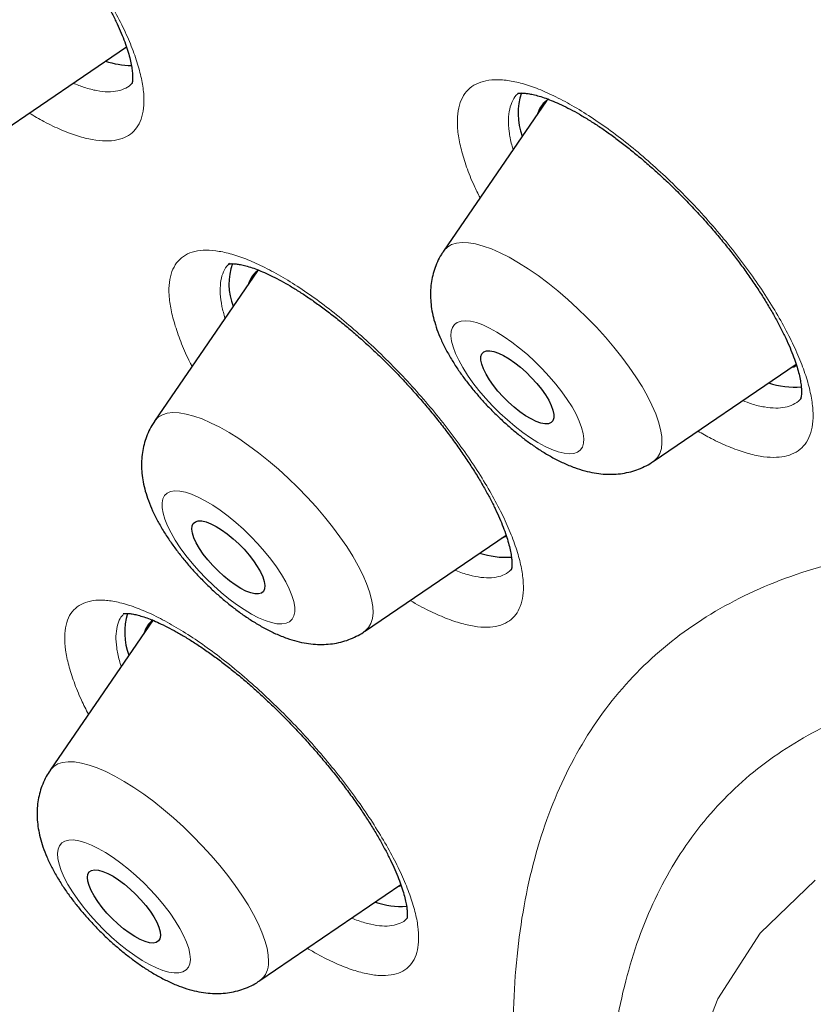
# Model space of a CAD drawing. Header units: millimetres. Extents: x 8 to 971, y 12 to 977.
# Tile 66 of 196: x 771.34 to 777.86, y 516.66 to 524.75. Entities that reach past the tile are written whole.
import ezdxf

# ---------------------------------------------------------------- set-up
doc = ezdxf.new("R2010")
doc.units = ezdxf.units.MM

msp = doc.modelspace()

# ---------------------------------------------------------------- linework, layer by layer
at = {"color": 7, "linetype": 'Continuous', "lineweight": 30}
for p, q in [((771.0929, 523.7627), (772.2119, 524.5251)), ((775.664, 524.0824), (774.8176, 522.8466)), ((774.8159, 522.844), (774.8176, 522.8466)), ((773.2899, 522.6844), (772.4435, 521.4486)), ((776.5413, 521.1188), (777.7145, 521.9182)), ((774.1671, 519.7208), (775.3312, 520.514)), ((775.2978, 520.4912), (775.3343, 520.505)), ((772.4316, 519.8165), (771.5852, 518.5807)), ((773.3088, 516.8529), (774.4665, 517.6416))]:
    msp.add_line(p, q, dxfattribs=at)
at = {"color": 252, "linetype": 'Continuous', "lineweight": 0}
msp.add_line((773.0642, 522.7487), (773.0363, 522.7223), dxfattribs=at)
at = {"color": 252, "linetype": 'Continuous', "lineweight": 0, "flags": 128}
for points in [[(774.8176, 522.8466), (774.8229, 522.8538), (774.8498, 522.8804), (774.8835, 522.9), (774.9237, 522.9124), (774.9703, 522.9175), (775.0226, 522.9151), (775.0805, 522.9055), (775.1433, 522.8885), (775.2105, 522.8644), (775.2818, 522.8334), (775.3563, 522.7957), (775.4336, 522.7516), (775.5131, 522.7014), (775.5941, 522.6456), (775.6759, 522.5847), (775.7578, 522.519), (775.8394, 522.4492), (775.9197, 522.3758), (775.9983, 522.2993), (776.0745, 522.2205), (776.1477, 522.1399), (776.2172, 522.0582), (776.2826, 521.9761), (776.3433, 521.8942), (776.3988, 521.8131), (776.4486, 521.7335), (776.4924, 521.6561), (776.5299, 521.5816), (776.5606, 521.5103), (776.5844, 521.4431), (776.6011, 521.3803), (776.6105, 521.3226), (776.6125, 521.2703), (776.6072, 521.2239), (776.5946, 521.1838), (776.5748, 521.1502), (776.5479, 521.1235), (776.5413, 521.1188)], [(774.9613, 522.2719), (774.9309, 522.2615), (774.9071, 522.2439), (774.8903, 522.2193), (774.8808, 522.188), (774.8786, 522.1506), (774.8837, 522.1074), (774.8962, 522.0591), (774.9159, 522.0063), (774.9424, 521.9498), (774.9754, 521.8902), (775.0145, 521.8285), (775.0591, 521.7654), (775.1087, 521.7018), (775.1625, 521.6385), (775.2199, 521.5765), (775.2801, 521.5165), (775.3422, 521.4594), (775.4054, 521.4059), (775.4688, 521.3568), (775.5317, 521.3127), (775.5931, 521.2742), (775.6522, 521.2419), (775.7083, 521.2161), (775.7605, 521.1972), (775.8081, 521.1856), (775.8506, 521.1812), (775.8873, 521.1843), (775.9177, 521.1947), (775.9415, 521.2123), (775.9583, 521.2369), (775.9678, 521.2682), (775.97, 521.3056), (775.9649, 521.3488), (775.9524, 521.3971), (775.9327, 521.4499), (775.9062, 521.5065), (775.8732, 521.566), (775.8341, 521.6278), (775.7895, 521.6908), (775.7399, 521.7544), (775.6861, 521.8177), (775.6287, 521.8797), (775.5685, 521.9397), (775.5064, 521.9968), (775.4432, 522.0503), (775.3798, 522.0994), (775.3169, 522.1435), (775.2555, 522.182), (775.1964, 522.2144), (775.1403, 522.2402), (775.0881, 522.259), (775.0405, 522.2707), (774.998, 522.275), (774.9613, 522.2719)], [(772.4435, 521.4486), (772.4477, 521.4545), (772.4743, 521.4815), (772.5077, 521.5014), (772.5477, 521.5141), (772.5939, 521.5195), (772.6461, 521.5175), (772.7037, 521.5081), (772.7663, 521.4915), (772.8334, 521.4677), (772.9044, 521.4369), (772.9789, 521.3995), (773.0561, 521.3557), (773.1355, 521.3058), (773.2164, 521.2502), (773.2981, 521.1895), (773.3801, 521.124), (773.4617, 521.0543), (773.5421, 520.9811), (773.6208, 520.9048), (773.6971, 520.826), (773.7704, 520.7455), (773.8401, 520.6639), (773.9057, 520.5817), (773.9666, 520.4998), (774.0223, 520.4186), (774.0724, 520.339), (774.1165, 520.2615), (774.1542, 520.1868), (774.1853, 520.1154), (774.2094, 520.048), (774.2263, 519.985), (774.236, 519.927), (774.2384, 519.8745), (774.2335, 519.8278), (774.2212, 519.7874), (774.2017, 519.7536), (774.2017, 519.7536)], [(772.5263, 520.8382), (772.512, 520.8112), (772.505, 520.7778), (772.5054, 520.7382), (772.5131, 520.6932), (772.5281, 520.6433), (772.5502, 520.5891), (772.579, 520.5314), (772.6142, 520.471), (772.6553, 520.4087), (772.7017, 520.3453), (772.7528, 520.2818), (772.808, 520.2188), (772.8664, 520.1574), (772.9273, 520.0983), (772.9899, 520.0424), (773.0533, 519.9904), (773.1166, 519.9429), (773.1791, 519.9007), (773.2398, 519.8643), (773.2979, 519.8342), (773.3527, 519.8108), (773.4034, 519.7944), (773.4494, 519.7853), (773.4899, 519.7835), (773.5245, 519.7891), (773.5526, 519.8021), (773.574, 519.8222), (773.5883, 519.8491), (773.5953, 519.8826), (773.5949, 519.9221), (773.5872, 519.9671), (773.5722, 520.0171), (773.5501, 520.0713), (773.5213, 520.1289), (773.4861, 520.1893), (773.445, 520.2516), (773.3986, 520.315), (773.3475, 520.3786), (773.2923, 520.4415), (773.2339, 520.5029), (773.173, 520.562), (773.1104, 520.6179), (773.047, 520.67), (772.9836, 520.7174), (772.9212, 520.7596), (772.8605, 520.7961), (772.8023, 520.8262), (772.7475, 520.8496), (772.6968, 520.8659), (772.6509, 520.8751), (772.6104, 520.8768), (772.5758, 520.8712), (772.5477, 520.8583), (772.5263, 520.8382)], [(774.2017, 519.7536), (774.1751, 519.7266), (774.1634, 519.7184)], [(771.5852, 518.5807), (771.5884, 518.5852), (771.6147, 518.6125), (771.6478, 518.6327), (771.6875, 518.6457), (771.7335, 518.6514), (771.7854, 518.6497), (771.8428, 518.6407), (771.9052, 518.6244), (771.9721, 518.6009), (772.043, 518.5705), (772.1173, 518.5333), (772.1944, 518.4897), (772.2737, 518.4401), (772.3545, 518.3848), (772.4363, 518.3243), (772.5183, 518.259), (772.5998, 518.1895), (772.6803, 518.1164), (772.7591, 518.0402), (772.8356, 517.9615), (772.909, 517.8811), (772.9789, 517.7995), (773.0446, 517.7173), (773.1058, 517.6354), (773.1617, 517.5542), (773.2121, 517.4745), (773.2564, 517.3969), (773.2944, 517.322), (773.3257, 517.2505), (773.3501, 517.1829), (773.3674, 517.1197), (773.3775, 517.0615), (773.3802, 517.0087)], [(771.646, 517.8967), (771.6489, 517.8552), (771.6592, 517.8084), (771.6767, 517.7569), (771.7011, 517.7014), (771.7322, 517.6427), (771.7695, 517.5816), (771.8125, 517.5188), (771.8607, 517.4552), (771.9133, 517.3918), (771.9697, 517.3293), (772.0291, 517.2686), (772.0906, 517.2106), (772.1536, 517.1559), (772.2171, 517.1053), (772.2802, 517.0596), (772.3421, 517.0194), (772.4021, 516.9851), (772.4591, 516.9573), (772.5126, 516.9363), (772.5617, 516.9224), (772.6058, 516.9159), (772.6443, 516.9167), (772.6767, 516.9249), (772.7025, 516.9403), (772.7215, 516.9628), (772.7332, 516.9921), (772.7377, 517.0277), (772.7347, 517.0692), (772.7245, 517.116), (772.707, 517.1675), (772.6825, 517.223), (772.6515, 517.2817), (772.6142, 517.3429), (772.5712, 517.4057), (772.523, 517.4692), (772.4704, 517.5326), (772.414, 517.5951), (772.3546, 517.6558), (772.293, 517.7139), (772.2301, 517.7686), (772.1666, 517.8191), (772.1035, 517.8648), (772.0415, 517.905), (771.9816, 517.9393), (771.9246, 517.9671), (771.8711, 517.9881), (771.822, 518.002), (771.7779, 518.0086), (771.7394, 518.0078), (771.707, 517.9996), (771.6811, 517.9841), (771.6622, 517.9616), (771.6504, 517.9323), (771.646, 517.8967)], [(778.0761, 509.3164), (777.5851, 510.4885), (777.1953, 511.6022), (776.9091, 512.6507), (776.7283, 513.6274), (776.6539, 514.5264), (776.6864, 515.342), (776.8256, 516.0694), (777.0707, 516.7039), (777.4202, 517.2416), (777.8718, 517.6794)]]:
    msp.add_lwpolyline(points, dxfattribs=at)
at = {"color": 7, "linetype": 'Continuous', "lineweight": 30, "flags": 128}
for points in [[(775.679, 521.4289), (775.651, 521.4276), (775.6174, 521.4337), (775.579, 521.447), (775.5369, 521.4673), (775.4919, 521.494), (775.4453, 521.5264), (775.3982, 521.5638), (775.3517, 521.6053), (775.307, 521.6498), (775.2652, 521.6962), (775.2273, 521.7434), (775.1943, 521.7902), (775.1669, 521.8355), (775.1459, 521.8781), (775.1317, 521.9171), (775.1247, 521.9514), (775.1251, 521.9802), (775.1329, 522.0028), (775.1478, 522.0186), (775.1696, 522.0273), (775.1976, 522.0286), (775.2312, 522.0225), (775.2696, 522.0092), (775.3117, 521.9889), (775.3567, 521.9623), (775.4033, 521.9298), (775.4504, 521.8924), (775.4969, 521.851), (775.5416, 521.8065), (775.5834, 521.7601), (775.6213, 521.7128), (775.6543, 521.666), (775.6817, 521.6207), (775.7027, 521.5781), (775.7169, 521.5391), (775.7239, 521.5048), (775.7235, 521.476), (775.7157, 521.4534), (775.7008, 521.4376), (775.679, 521.4289)], [(777.6719, 521.8891), (777.6955, 521.8972), (777.7189, 521.9084)], [(773.3384, 520.0507), (773.3216, 520.0367), (773.2981, 520.0299), (773.2686, 520.0305), (773.2337, 520.0385), (773.1942, 520.0537), (773.1512, 520.0757), (773.1057, 520.104), (773.0589, 520.1378), (773.0118, 520.1763), (772.9657, 520.2187), (772.9216, 520.2638), (772.8807, 520.3105), (772.844, 520.3577), (772.8124, 520.4043), (772.7866, 520.449), (772.7673, 520.4908), (772.755, 520.5286), (772.7499, 520.5615), (772.7523, 520.5888), (772.7619, 520.6097), (772.7787, 520.6237), (772.8021, 520.6304), (772.8317, 520.6298), (772.8666, 520.6218), (772.9061, 520.6066), (772.9491, 520.5846), (772.9946, 520.5564), (773.0414, 520.5226), (773.0885, 520.484), (773.1346, 520.4416), (773.1787, 520.3966), (773.2195, 520.3498), (773.2563, 520.3026), (773.2879, 520.2561), (773.3137, 520.2114), (773.333, 520.1696), (773.3453, 520.1317), (773.3503, 520.0988), (773.348, 520.0716), (773.3384, 520.0507)], [(772.4922, 517.2232), (772.4879, 517.1975), (772.4763, 517.1784), (772.4578, 517.1663), (772.4327, 517.1614), (772.4017, 517.164), (772.3655, 517.1738), (772.325, 517.1909), (772.2812, 517.2145), (772.2353, 517.2443), (772.1883, 517.2795), (772.1413, 517.3191), (772.0956, 517.3623), (772.0523, 517.4079), (772.0124, 517.4549), (771.977, 517.502), (771.9468, 517.5482), (771.9226, 517.5922), (771.9051, 517.6331), (771.8947, 517.6697), (771.8915, 517.7013), (771.8958, 517.7269), (771.9073, 517.746), (771.9259, 517.7582), (771.951, 517.763), (771.982, 517.7605), (772.0182, 517.7506), (772.0587, 517.7336), (772.1024, 517.7099), (772.1484, 517.6801), (772.1954, 517.645), (772.2424, 517.6053), (772.288, 517.5622), (772.3314, 517.5165), (772.3713, 517.4696), (772.4067, 517.4224), (772.4369, 517.3762), (772.461, 517.3322), (772.4786, 517.2913), (772.489, 517.2547), (772.4922, 517.2232)], [(774.4395, 517.6232), (774.4539, 517.6278), (774.4704, 517.6345)]]:
    msp.add_lwpolyline(points, dxfattribs=at)
at = {"color": 7, "linetype": 'Continuous', "lineweight": 30}
for centre, radius, start, end in [((772.2684, 525.1219), 0.7502, 252.2242, 268.92726), ((775.9381, 523.977), 0.5084, 160.30722, 201.40875), ((775.7782, 523.9251), 0.194, 119.45629, 164.97747), ((773.5504, 522.5796), 0.496, 160.42355, 202.0369), ((773.4015, 522.5292), 0.1911, 122.02495, 165.38365), ((777.699, 522.3942), 0.665, 251.47509, 275.09078), ((775.3301, 521.03), 0.6987, 251.94833, 273.75452), ((772.7302, 519.7139), 0.5323, 162.92143, 200.7246), ((772.5465, 519.6592), 0.1948, 127.09372, 165.05533), ((774.4676, 518.1271), 0.6643, 251.35572, 274.08089)]:
    msp.add_arc(centre, radius, start, end, dxfattribs=at)
at = {"color": 252, "linetype": 'Continuous', "lineweight": 0}
msp.add_arc((773.202, 516.996), 0.1786, 306.73146, 4.07216, dxfattribs=at)
for points, knots in [([(762.6299, 536.8015), (762.6665, 536.8427), (762.9066, 537.1137), (763.4528, 537.5119), (764.2716, 537.9878), (765.2005, 538.3445), (766.2242, 538.5932), (767.3427, 538.7298), (768.5518, 538.7546), (769.8478, 538.6675), (771.2266, 538.4687), (772.6838, 538.1589), (774.2149, 537.739), (775.8151, 537.2103), (777.4792, 536.5746), (779.2022, 535.8338), (780.9785, 534.9902), (782.8026, 534.0465), (784.6687, 533.0057), (786.571, 531.8711), (788.5034, 530.6461), (790.46, 529.3348), (792.4345, 527.9411), (794.4207, 526.4695), (796.4124, 524.9246), (798.4033, 523.3113), (800.3872, 521.6346), (802.3577, 519.8999), (804.3088, 518.1125), (806.2343, 516.2782), (808.128, 514.4026), (809.9841, 512.4917), (811.7967, 510.5515), (813.5602, 508.588), (815.2688, 506.6076), (816.9174, 504.6163), (818.5007, 502.6206), (820.0136, 500.6265), (821.4516, 498.6405), (822.8099, 496.6688), (824.0844, 494.7175), (825.2711, 492.7929), (826.3661, 490.9009), (827.3662, 489.0475), (828.268, 487.2386), (829.0689, 485.4798), (829.7662, 483.7768), (830.3577, 482.1347), (830.8417, 480.5589), (831.2166, 479.0542), (831.4811, 477.6254), (831.6346, 476.277), (831.6764, 475.0133), (831.6065, 473.8381), (831.4249, 472.7554), (831.1332, 471.7676), (830.7283, 470.8818), (830.2596, 470.1383), (829.8762, 469.7405), (829.7056, 469.5634)], [0, 0, 0, 0, 0.003203, 0.021066, 0.038929, 0.056792, 0.074656, 0.092519, 0.110382, 0.128245, 0.146108, 0.163971, 0.181834, 0.199697, 0.21756, 0.235424, 0.253287, 0.27115, 0.289013, 0.306876, 0.324739, 0.342602, 0.360466, 0.378329, 0.396192, 0.414055, 0.431918, 0.449781, 0.467644, 0.485507, 0.503371, 0.521234, 0.539097, 0.55696, 0.574823, 0.592686, 0.610549, 0.628412, 0.646275, 0.664139, 0.682002, 0.699865, 0.717728, 0.735591, 0.753454, 0.771317, 0.789181, 0.807044, 0.824907, 0.84277, 0.860633, 0.878496, 0.896359, 0.914222, 0.932085, 0.949949, 0.967812, 0.985675, 1, 1, 1, 1]), ([(762.6588, 520.4211), (762.4299, 521.0413), (761.9741, 522.2763), (761.4685, 524.0158), (761.0992, 525.6578), (760.8784, 527.1954), (760.8029, 528.6301), (760.8732, 529.956), (761.0852, 531.1647), (761.4403, 532.2431), (761.9378, 533.1861), (762.5776, 533.9933), (763.3596, 534.6649), (764.2799, 535.1986), (765.3278, 535.5933), (766.4972, 535.8421), (767.7837, 535.9435), (769.1872, 535.8974), (770.7075, 535.7037), (772.3378, 535.364), (774.062, 534.8845), (775.8677, 534.2659), (777.7474, 533.5103), (779.7008, 532.6178), (781.728, 531.5883), (783.8201, 530.427), (785.9581, 529.1463), (788.1252, 527.7544), (790.3119, 526.2569), (792.518, 524.6538), (794.7434, 522.9453), (796.9787, 521.1391), (799.2051, 519.2522), (801.4036, 517.2989), (803.5644, 515.2874), (805.6872, 513.2179), (807.7721, 511.0905), (809.8103, 508.9143), (811.7862, 506.7086), (813.6814, 504.4913), (815.4873, 502.2721), (817.2038, 500.0512), (818.8307, 497.8286), (820.3615, 495.6139), (821.786, 493.4252), (823.0892, 491.2815), (824.2659, 489.1922), (825.3126, 487.1591), (826.2414, 485.1755), (826.7488, 483.9108), (827.0035, 483.2757)], [0, 0, 0, 0, 0.020985, 0.041789, 0.062502, 0.083215, 0.104018, 0.125, 0.145987, 0.166791, 0.187505, 0.208217, 0.229019, 0.25, 0.270986, 0.291791, 0.312505, 0.333217, 0.354019, 0.375, 0.395986, 0.416791, 0.437505, 0.458217, 0.479019, 0.5, 0.520986, 0.541791, 0.562505, 0.583217, 0.604019, 0.625, 0.645986, 0.666791, 0.687505, 0.708217, 0.729019, 0.75, 0.770986, 0.791791, 0.812505, 0.833217, 0.854019, 0.875, 0.895985, 0.916789, 0.937502, 0.958215, 0.979017, 1, 1, 1, 1]), ([(769.5393, 526.7904), (769.5593, 526.807), (769.5992, 526.8403), (769.68, 526.8661), (769.7748, 526.8739), (769.8846, 526.8612), (770.007, 526.8293), (770.1407, 526.7785), (770.2843, 526.7087), (770.4356, 526.6215), (770.5928, 526.5179), (770.7541, 526.3988), (770.9173, 526.266), (771.0804, 526.1213), (771.2412, 525.966), (771.3979, 525.8026), (771.5485, 525.633), (771.6908, 525.4591), (771.8233, 525.2835), (771.9443, 525.1081), (772.0518, 524.9354), (772.145, 524.7674), (772.2228, 524.6061), (772.2834, 524.4541), (772.3268, 524.3127), (772.3524, 524.1839), (772.3594, 524.0697), (772.3481, 523.971), (772.3195, 523.8908), (772.2747, 523.8293), (772.2147, 523.7844), (772.1373, 523.7569), (772.0429, 523.7483), (771.9343, 523.7592), (771.8125, 523.79), (771.6792, 523.8403), (771.5459, 523.9028), (771.4542, 523.9567), (771.4131, 523.9809)], [0, 0, 0, 0, 0.027929, 0.055948, 0.083878, 0.111848, 0.139908, 0.167878, 0.195863, 0.223938, 0.251923, 0.279932, 0.30803, 0.336038, 0.364069, 0.392189, 0.420219, 0.448261, 0.476393, 0.504434, 0.53247, 0.560597, 0.588633, 0.61665, 0.644758, 0.672776, 0.70077, 0.728853, 0.756846, 0.783048, 0.809248, 0.837226, 0.865294, 0.893271, 0.921249, 0.949316, 0.977294, 1, 1, 1, 1]), ([(771.7744, 524.227), (771.8054, 524.2145), (771.8745, 524.1868), (771.9706, 524.1629), (772.0628, 524.153), (772.1431, 524.1599), (772.2078, 524.1842), (772.2473, 524.2089), (772.2612, 524.2288), (772.263, 524.2314)], [0, 0, 0, 0, 0.138181, 0.307884, 0.477583, 0.647831, 0.81753, 0.976448, 1, 1, 1, 1]), ([(775.1176, 523.2845), (775.1007, 523.3184), (775.0569, 523.4064), (775.0052, 523.5391), (774.961, 523.6813), (774.9353, 523.811), (774.9283, 523.9264), (774.9397, 524.0264), (774.9692, 524.1101), (775.0174, 524.1752), (775.0817, 524.2234), (775.1383, 524.2392), (775.1666, 524.2471)], [0, 0, 0, 0, 0.065183, 0.168952, 0.273058, 0.376831, 0.480545, 0.584589, 0.688307, 0.792096, 0.896213, 1, 1, 1, 1]), ([(775.1666, 524.2471), (775.1979, 524.2512), (775.2605, 524.2593), (775.3726, 524.2468), (775.4964, 524.2165), (775.632, 524.1663), (775.7771, 524.098), (775.93, 524.0122), (776.0888, 523.9096), (776.2514, 523.7919), (776.4158, 523.6606), (776.5799, 523.5169), (776.7417, 523.3631), (776.8991, 523.201), (777.0501, 523.0324), (777.1928, 522.8597), (777.3256, 522.6851), (777.4463, 522.5106), (777.5538, 522.3386), (777.6469, 522.1711), (777.7237, 522.0105), (777.7838, 521.8586), (777.8266, 521.7172), (777.8508, 521.5887), (777.8567, 521.4741), (777.8444, 521.3748), (777.8133, 521.2928), (777.7645, 521.2284), (777.6999, 521.1833), (777.6213, 521.1575), (777.5289, 521.1488), (777.4206, 521.1589), (777.2972, 521.1884), (777.1622, 521.2374), (777.0318, 521.2968), (776.944, 521.3471), (776.9072, 521.3681)], [0, 0, 0, 0, 0.029683, 0.059459, 0.089141, 0.118862, 0.148677, 0.178398, 0.20813, 0.237956, 0.267688, 0.297438, 0.327283, 0.357033, 0.3868, 0.416661, 0.446428, 0.476204, 0.506075, 0.535849, 0.56562, 0.595487, 0.625258, 0.655016, 0.684868, 0.714625, 0.744363, 0.774196, 0.803935, 0.831779, 0.859623, 0.88935, 0.919171, 0.948897, 0.978624, 1, 1, 1, 1]), ([(775.4319, 524.1432), (775.4305, 524.1421), (775.4105, 524.1279), (775.3852, 524.0859), (775.3587, 524.0158), (775.3487, 523.9302), (775.3548, 523.8311), (775.3689, 523.7474), (775.3855, 523.6941), (775.3894, 523.6814)], [0, 0, 0, 0, 0.014438, 0.199733, 0.38515, 0.571151, 0.756573, 0.942127, 1, 1, 1, 1]), ([(772.6245, 522.7503), (772.642, 522.7693), (772.6771, 522.8075), (772.7512, 522.841), (772.8397, 522.8567), (772.9439, 522.8521), (773.0614, 522.8283), (773.1908, 522.7855), (773.331, 522.7235), (773.4797, 522.6439), (773.6351, 522.5476), (773.7955, 522.4352), (773.9587, 522.3087), (774.1227, 522.1696), (774.2853, 522.0194), (774.4446, 521.8602), (774.5987, 521.694), (774.7452, 521.5228), (774.8826, 521.3489), (775.0092, 521.1744), (775.123, 521.0016), (775.223, 520.8327), (775.3079, 520.6696), (775.3761, 520.5148), (775.4273, 520.3699), (775.4609, 520.2366), (775.4759, 520.1172), (775.4726, 520.0127), (775.4516, 519.9262), (775.414, 519.8581), (775.3609, 519.8062), (775.2902, 519.7712), (775.2021, 519.7547), (775.0992, 519.7575), (774.9823, 519.7804), (774.8535, 519.8219), (774.7138, 519.8835), (774.6094, 519.9362), (774.5506, 519.9727), (774.5434, 519.9772)], [0, 0, 0, 0, 0.027688, 0.055463, 0.083151, 0.110874, 0.138686, 0.16641, 0.194143, 0.221966, 0.2497, 0.27745, 0.30529, 0.33304, 0.360807, 0.388662, 0.416428, 0.444202, 0.472066, 0.49984, 0.527612, 0.555471, 0.583241, 0.610998, 0.638845, 0.666602, 0.694342, 0.72217, 0.749911, 0.775884, 0.801857, 0.829586, 0.857403, 0.885132, 0.912861, 0.940677, 0.968406, 0.996145, 1, 1, 1, 1]), ([(772.7518, 521.8988), (772.7463, 521.9092), (772.712, 521.974), (772.6642, 522.0861), (772.611, 522.2321), (772.5767, 522.3658), (772.56, 522.4866), (772.5627, 522.5917), (772.5822, 522.6821), (772.6104, 522.7276), (772.6245, 522.7503)], [0, 0, 0, 0, 0.026368, 0.165356, 0.30427, 0.443621, 0.582537, 0.721545, 0.860991, 1, 1, 1, 1]), ([(773.0363, 522.7223), (773.0363, 522.7222), (773.0231, 522.704), (773.0008, 522.6636), (772.9833, 522.5874), (772.9814, 522.4975), (772.9934, 522.3999), (773.0133, 522.3277), (773.0225, 522.2941)], [0, 0, 0, 0, 0.0008248, 0.2058554, 0.4115441, 0.6165827, 0.8217548, 1, 1, 1, 1]), ([(777.2747, 521.6184), (777.2998, 521.6088), (777.3635, 521.5844), (777.4553, 521.5636), (777.5476, 521.5545), (777.6262, 521.5617), (777.6923, 521.5847), (777.7353, 521.6101), (777.7518, 521.6329), (777.7547, 521.637)], [0, 0, 0, 0, 0.11332, 0.287854, 0.461827, 0.624788, 0.78775, 0.9618, 1, 1, 1, 1]), ([(782.5736, 501.5426), (782.4733, 501.6684), (781.9755, 502.2925), (781.1531, 503.4137), (780.118, 504.8945), (779.1766, 506.3537), (778.3275, 507.7825), (777.5778, 509.172), (776.9317, 510.5137), (776.3933, 511.7992), (775.9658, 513.0206), (775.6519, 514.1705), (775.4536, 515.2417), (775.372, 516.2276), (775.4076, 517.1221), (775.5603, 517.9198), (775.8291, 518.6156), (776.2124, 519.2054), (776.7077, 519.6855), (777.312, 520.0529), (778.0217, 520.3053), (778.8322, 520.4413), (779.7388, 520.4597), (780.7351, 520.3617), (781.818, 520.1429), (782.8611, 519.8535), (783.5707, 519.5877), (783.8671, 519.4767)], [0, 0, 0, 0, 0.010536, 0.052255, 0.093975, 0.135695, 0.177414, 0.219134, 0.260853, 0.302573, 0.344292, 0.386012, 0.427731, 0.469451, 0.51117, 0.55289, 0.594609, 0.636329, 0.678048, 0.719768, 0.761487, 0.803207, 0.844926, 0.886646, 0.928365, 0.970085, 1, 1, 1, 1]), ([(789.9007, 484.9476), (789.2075, 485.5652), (787.8177, 486.8033), (785.7648, 488.7363), (783.7455, 490.7138), (781.7728, 492.7321), (779.8177, 494.8204), (777.8887, 496.9754), (775.9956, 499.1927), (774.1808, 501.4246), (772.4531, 503.6582), (770.8239, 505.8809), (769.3004, 508.083), (767.886, 510.2585), (766.5858, 512.4008), (765.4043, 514.5012), (764.3498, 516.5467), (763.4176, 518.532), (762.9117, 519.7914), (762.6588, 520.4211)], [0, 0, 0, 0, 0.056574, 0.113415, 0.17016, 0.226689, 0.283221, 0.342868, 0.402514, 0.462416, 0.522329, 0.581975, 0.64161, 0.701258, 0.760903, 0.820805, 0.880718, 0.940364, 1, 1, 1, 1]), ([(774.9085, 520.226), (774.9116, 520.2246), (774.954, 520.2058), (775.0278, 520.1843), (775.1276, 520.1631), (775.2147, 520.1607), (775.2892, 520.1748), (775.3453, 520.2005), (775.3704, 520.2278), (775.3806, 520.2389)], [0, 0, 0, 0, 0.013399, 0.187323, 0.360689, 0.534059, 0.707982, 0.881352, 1, 1, 1, 1]), ([(771.7055, 519.6794), (771.7079, 519.7121), (771.7129, 519.7774), (771.7433, 519.8543), (771.7901, 519.9148), (771.8548, 519.9559), (771.9358, 519.9782), (772.032, 519.9813), (772.1428, 519.9644), (772.2663, 519.9285), (772.4009, 519.874), (772.5454, 519.8008), (772.6975, 519.7107), (772.8555, 519.6046), (773.0174, 519.4834), (773.181, 519.3491), (773.3445, 519.2034), (773.5055, 519.0478), (773.6623, 518.8845), (773.8127, 518.7156), (773.9548, 518.543), (774.0868, 518.3692), (774.2073, 518.1962), (774.3142, 518.0263), (774.4066, 517.8617), (774.4835, 517.7041), (774.5432, 517.5561), (774.5856, 517.4192), (774.6097, 517.2975), (774.6159, 517.1922), (774.606, 517.1008), (774.5782, 517.0235), (774.532, 516.9623), (774.4688, 516.9194), (774.3886, 516.8961), (774.2932, 516.8919), (774.1835, 516.9072), (774.0608, 516.9419), (773.9264, 516.9962), (773.8053, 517.0549), (773.7268, 517.102), (773.699, 517.1187)], [0, 0, 0, 0, 0.025952, 0.051987, 0.077939, 0.103925, 0.129993, 0.15598, 0.181975, 0.208054, 0.23405, 0.260061, 0.286155, 0.312167, 0.338193, 0.364302, 0.390328, 0.416362, 0.442479, 0.468512, 0.494543, 0.520656, 0.546686, 0.572704, 0.598805, 0.624822, 0.650824, 0.676908, 0.702909, 0.727254, 0.7516, 0.77759, 0.803664, 0.829656, 0.855646, 0.88172, 0.90771, 0.933711, 0.959794, 0.985795, 1, 1, 1, 1]), ([(772.1896, 519.8656), (772.1795, 519.854), (772.1552, 519.8263), (772.1332, 519.7657), (772.1288, 519.7103), (772.1266, 519.6827)], [0, 0, 0, 0, 0.264949, 0.633057, 1, 1, 1, 1]), ([(771.9003, 519.0408), (771.8803, 519.0802), (771.8336, 519.1727), (771.779, 519.3082), (771.7354, 519.4459), (771.7089, 519.5719), (771.7066, 519.6436), (771.7055, 519.6794)], [0, 0, 0, 0, 0.156826, 0.367335, 0.577996, 0.789334, 1, 1, 1, 1]), ([(772.1266, 519.6827), (772.1266, 519.6826), (772.126, 519.6537), (772.131, 519.5898), (772.1461, 519.5059), (772.1642, 519.4501), (772.1695, 519.4339)], [0, 0, 0, 0, 0.0016357, 0.4149141, 0.8295095, 1, 1, 1, 1]), ([(802.4276, 484.8326), (802.8725, 484.6301), (803.7622, 484.2252), (805.0143, 483.7683), (806.1697, 483.4334), (807.221, 483.224), (808.1692, 483.1299), (809.0314, 483.1476), (809.8024, 483.2769), (810.4774, 483.5171), (811.0523, 483.8665), (811.5234, 484.3232), (811.888, 484.8842), (812.1437, 485.5461), (812.2889, 486.3048), (812.3228, 487.1557), (812.2452, 488.0935), (812.0565, 489.1124), (811.758, 490.2061), (811.3514, 491.368), (810.8392, 492.5907), (810.2246, 493.8669), (809.5115, 495.1886), (808.7041, 496.5476), (807.8076, 497.9357), (806.8273, 499.3442), (805.7693, 500.7644), (804.6403, 502.1877), (803.4471, 503.6051), (802.197, 505.0081), (800.8979, 506.3879), (799.5576, 507.736), (798.1845, 509.0441), (796.7871, 510.3042), (795.3739, 511.5085), (793.9536, 512.6495), (792.5351, 513.7202), (791.127, 514.7141), (789.7381, 515.625), (788.3769, 516.4472), (787.0518, 517.1757), (785.7709, 517.8061), (784.5422, 518.3344), (783.3733, 518.7574), (782.2713, 519.0724), (781.243, 519.2776), (780.2949, 519.3716), (779.4326, 519.3539), (778.6616, 519.2246), (777.9866, 518.9844), (777.4118, 518.635), (776.9407, 518.1783), (776.5761, 517.6173), (776.3204, 516.9554), (776.1752, 516.1967), (776.1413, 515.3458), (776.2189, 514.408), (776.4076, 513.3891), (776.7061, 512.2954), (777.1129, 511.1335), (777.6242, 509.911), (778.2422, 508.6336), (778.8383, 507.5124), (779.2635, 506.8064), (779.415, 506.5547)], [0, 0, 0, 0, 0.017292, 0.034584, 0.051876, 0.068068, 0.08426, 0.100453, 0.116645, 0.132837, 0.14903, 0.165222, 0.181414, 0.197607, 0.213799, 0.229991, 0.246184, 0.262376, 0.278568, 0.294761, 0.310953, 0.327145, 0.343338, 0.35953, 0.375722, 0.391915, 0.408107, 0.424299, 0.440492, 0.456684, 0.472876, 0.489069, 0.505261, 0.521453, 0.537646, 0.553838, 0.57003, 0.586223, 0.602415, 0.618607, 0.6348, 0.650992, 0.667184, 0.683377, 0.699569, 0.715761, 0.731954, 0.748146, 0.764338, 0.780531, 0.796723, 0.812915, 0.829108, 0.8453, 0.861493, 0.877685, 0.893877, 0.91007, 0.926262, 0.942454, 0.958646, 0.974839, 0.991031, 1, 1, 1, 1]), ([(774.0637, 517.3672), (774.0815, 517.3597), (774.1375, 517.3361), (774.2217, 517.3132), (774.3147, 517.2992), (774.3958, 517.302), (774.4623, 517.3227), (774.5025, 517.3442), (774.5163, 517.3629), (774.5172, 517.3641)], [0, 0, 0, 0, 0.084301, 0.264811, 0.445258, 0.626276, 0.806721, 0.987157, 1, 1, 1, 1]), ([(803.171, 485.0802), (803.3971, 484.9977), (803.9521, 484.7952), (804.803, 484.5616), (805.7202, 484.3763), (806.5867, 484.2911), (807.3752, 484.3071), (808.0801, 484.4255), (808.6973, 484.6451), (809.2229, 484.9647), (809.6537, 485.3823), (809.9869, 485.8953), (810.2207, 486.5006), (810.3534, 487.1944), (810.3844, 487.9725), (810.3134, 488.8301), (810.1408, 489.7618), (809.8678, 490.7619), (809.4959, 491.8243), (809.0275, 492.9424), (808.4655, 494.1093), (807.8134, 495.3179), (807.0751, 496.5606), (806.2553, 497.8298), (805.3589, 499.1178), (804.3915, 500.4164), (803.3591, 501.7178), (802.2679, 503.0139), (801.1249, 504.2968), (799.9369, 505.5584), (798.7114, 506.7911), (797.4559, 507.9872), (796.178, 509.1394), (794.8858, 510.2405), (793.5872, 511.2838), (792.2901, 512.2629), (791.0026, 513.1716), (789.7326, 514.0045), (788.4879, 514.7563), (787.2762, 515.4224), (786.1051, 515.9988), (784.9816, 516.4818), (783.9128, 516.8685), (782.9052, 517.1565), (781.965, 517.344), (781.098, 517.4299), (780.3096, 517.4137), (779.6047, 517.2954), (778.9875, 517.0758), (778.4619, 516.7562), (778.0312, 516.3386), (777.6979, 515.8256), (777.4642, 515.2202), (777.3312, 514.5265), (777.3009, 513.748), (777.3694, 512.892), (777.5514, 511.9546), (777.7109, 511.2986), (777.8362, 510.9409), (777.8376, 510.937)], [0, 0, 0, 0, 0.011406, 0.027988, 0.045984, 0.063981, 0.081977, 0.099974, 0.117971, 0.135967, 0.153964, 0.17196, 0.189957, 0.207954, 0.22595, 0.243947, 0.261943, 0.27994, 0.297937, 0.315933, 0.33393, 0.351926, 0.369923, 0.387919, 0.405916, 0.423913, 0.441909, 0.459906, 0.477902, 0.495899, 0.513896, 0.531892, 0.549889, 0.567885, 0.585882, 0.603879, 0.621875, 0.639872, 0.657868, 0.675865, 0.693861, 0.711858, 0.729855, 0.747851, 0.765848, 0.783844, 0.801841, 0.819838, 0.837834, 0.855831, 0.873827, 0.891824, 0.909821, 0.927817, 0.945814, 0.96381, 0.981807, 0.999803, 1, 1, 1, 1])]:
    msp.add_open_spline(points, degree=3, knots=knots, dxfattribs=at)
at = {"color": 7, "linetype": 'Continuous', "lineweight": 30}
for points, knots in [([(762.6287, 536.8126), (762.5944, 536.7784), (762.53, 536.7141), (762.447, 536.6291), (762.383, 536.5621), (762.334, 536.5098), (762.2922, 536.4647), (762.2573, 536.4264), (762.2171, 536.3817), (762.1674, 536.3258), (762.1048, 536.2536), (762.0453, 536.1833), (761.9916, 536.1184), (761.9488, 536.0656), (761.9111, 536.0184), (761.88, 535.9789), (761.8516, 535.9422), (761.8204, 535.9017), (761.7821, 535.851), (761.7397, 535.7939), (761.6966, 535.7347), (761.6575, 535.6799), (761.6229, 535.6306), (761.5922, 535.5862), (761.5628, 535.5431), (761.5327, 535.4982), (761.5016, 535.4513), (761.4698, 535.4023), (761.4342, 535.3468), (761.3952, 535.2847), (761.3542, 535.2179), (761.3156, 535.1536), (761.2803, 535.0937), (761.2368, 535.0182), (761.181, 534.9189), (761.117, 534.8001), (761.057, 534.6841), (760.9999, 534.5697), (760.9415, 534.4478), (760.883, 534.32), (760.8292, 534.1973), (760.787, 534.0971), (760.7535, 534.0149), (760.7266, 533.9472), (760.6989, 533.8759), (760.6706, 533.8008), (760.6431, 533.7259), (760.6183, 533.6564), (760.5969, 533.5952), (760.5773, 533.5377), (760.5571, 533.477), (760.5346, 533.4079), (760.5077, 533.3229), (760.479, 533.2285), (760.4504, 533.1306), (760.4248, 533.0395), (760.4009, 532.9515), (760.3781, 532.8637), (760.356, 532.7758), (760.3348, 532.6878), (760.314, 532.5978), (760.2928, 532.5022), (760.2705, 532.3965), (760.2467, 532.2774), (760.2223, 532.1469), (760.1985, 532.0099), (760.1747, 531.8609), (760.152, 531.7048), (760.1311, 531.545), (760.1138, 531.3961), (760.0993, 531.2576), (760.0874, 531.129), (760.0773, 531.007), (760.0683, 530.8844), (760.0601, 530.7545), (760.0528, 530.6151), (760.0467, 530.468), (760.042, 530.3143), (760.0389, 530.1535), (760.0377, 529.986), (760.0384, 529.8173), (760.041, 529.6545), (760.0449, 529.5052), (760.0497, 529.3698), (760.055, 529.2463), (760.0608, 529.1317), (760.0668, 529.027), (760.0733, 528.9241), (760.081, 528.8141), (760.0907, 528.6866), (760.1026, 528.5448), (760.1165, 528.3948), (760.1319, 528.2426), (760.1468, 528.1062), (760.1608, 527.9856), (760.1734, 527.8817), (760.1861, 527.782), (760.1982, 527.6906), (760.2091, 527.6104), (760.2187, 527.5418), (760.2272, 527.4832), (760.2364, 527.4197), (760.2482, 527.3405), (760.2643, 527.2364), (760.2839, 527.1129), (760.3067, 526.9757), (760.3316, 526.8311), (760.3596, 526.6754), (760.3907, 526.5087), (760.4253, 526.3307), (760.4613, 526.1527), (760.4977, 525.9794), (760.5331, 525.817), (760.5663, 525.6683), (760.5969, 525.5351), (760.6245, 525.4177), (760.649, 525.3151), (760.6722, 525.2198), (760.696, 525.1233), (760.7223, 525.0183), (760.7514, 524.9043), (760.7834, 524.7809), (760.8195, 524.6443), (760.8611, 524.49), (760.9057, 524.3287), (760.9526, 524.1621), (761.0012, 523.9933), (761.0552, 523.81), (761.1062, 523.6405), (761.1527, 523.4887), (761.1915, 523.3641), (761.2281, 523.248), (761.2603, 523.147), (761.2877, 523.062), (761.309, 522.9964), (761.3251, 522.9471), (761.3391, 522.9044), (761.3555, 522.8546), (761.3768, 522.7904), (761.4033, 522.7109), (761.4618, 522.5369), (761.5506, 522.2786), (761.6684, 521.946), (761.7752, 521.653), (761.8703, 521.3979), (761.9536, 521.1786), (762.0341, 520.97), (762.1116, 520.7722), (762.1851, 520.5875), (762.2532, 520.4183), (762.3146, 520.2675), (762.3689, 520.1355), (762.4159, 520.0221), (762.4558, 519.9264), (762.4857, 519.8553), (762.5068, 519.8051), (762.5207, 519.7722), (762.5341, 519.7405), (762.5505, 519.702), (762.5732, 519.6484), (762.6036, 519.5774), (762.6401, 519.4922), (762.6806, 519.3983), (762.7229, 519.3009), (762.8101, 519.1013), (762.9261, 518.8395), (763.0748, 518.5108), (763.2126, 518.2108), (763.3617, 517.8918), (763.5238, 517.5507), (763.6996, 517.1873), (763.8899, 516.8011), (764.0642, 516.4538), (764.2139, 516.1601), (764.33, 515.9346), (764.4367, 515.7294), (764.5335, 515.5446), (764.6119, 515.3962), (764.6732, 515.2806), (764.7184, 515.1959), (764.7567, 515.1242), (764.7872, 515.0672), (764.8126, 515.02), (764.8425, 514.9643), (764.8835, 514.8883), (764.9396, 514.7847), (765.0075, 514.6598), (765.0875, 514.5136), (765.1791, 514.347), (765.2825, 514.1602), (765.3979, 513.9535), (765.5235, 513.7303), (765.7708, 513.2944), (766.1444, 512.6486), (766.5937, 511.8945), (766.994, 511.2381), (767.3391, 510.6822), (767.6925, 510.1226), (768.0058, 509.6349), (768.2704, 509.2283), (768.4783, 508.912), (768.6727, 508.6188), (768.8531, 508.3489), (769.0111, 508.1141), (769.1478, 507.9122), (769.2643, 507.7409), (769.3698, 507.5866), (769.462, 507.4523), (769.5386, 507.341), (769.6109, 507.2364), (769.6882, 507.1246), (769.7805, 506.9917), (769.8771, 506.8531), (769.9769, 506.7105), (770.0786, 506.5656), (770.1889, 506.4092), (770.3102, 506.2378), (770.4453, 506.0478), (770.5936, 505.8404), (770.7546, 505.6163), (770.9282, 505.3761), (771.1173, 505.1161), (771.3222, 504.8362), (771.5481, 504.5298), (771.7962, 504.1958), (772.0675, 503.8337), (772.3581, 503.4491), (772.6686, 503.042), (772.9993, 502.6126), (773.3435, 502.1701), (773.7008, 501.7153), (774.0707, 501.2492), (774.4603, 500.7635), (774.8699, 500.2583), (775.3092, 499.7225), (775.7796, 499.1555), (776.2825, 498.5569), (776.8099, 497.9371), (777.3623, 497.2966), (777.94, 496.6358), (778.5315, 495.9686), (779.1359, 495.2962), (779.7526, 494.6197), (780.3933, 493.927), (781.0581, 493.2185), (781.7257, 492.5176), (782.3944, 491.8256), (783.0626, 491.1437), (783.7513, 490.451), (784.4604, 489.748), (785.19, 489.0355), (785.94, 488.3142), (786.6882, 487.6057), (787.4334, 486.9109), (788.174, 486.2305), (788.9314, 485.5459), (789.5931, 484.9555), (790.0034, 484.5972), (790.1546, 484.4651)], [0, 0, 0, 0, 0.002524, 0.004738, 0.006649, 0.008292, 0.009693, 0.010852, 0.011919, 0.014023, 0.016404, 0.019185, 0.021045, 0.022854, 0.0244, 0.025682, 0.026725, 0.027994, 0.02969, 0.031724, 0.033603, 0.035459, 0.03702, 0.03835, 0.039716, 0.041146, 0.042641, 0.044196, 0.045802, 0.047894, 0.050035, 0.052035, 0.053864, 0.05558, 0.059016, 0.062977, 0.066344, 0.069448, 0.073242, 0.077144, 0.080676, 0.083979, 0.085836, 0.087759, 0.089798, 0.091953, 0.094168, 0.096173, 0.097835, 0.099326, 0.101003, 0.102936, 0.105112, 0.108095, 0.110767, 0.113199, 0.115599, 0.117984, 0.120364, 0.122742, 0.12512, 0.127632, 0.13043, 0.133593, 0.137114, 0.140751, 0.144374, 0.148804, 0.152917, 0.156714, 0.160227, 0.163475, 0.166476, 0.169447, 0.172699, 0.176183, 0.179815, 0.183593, 0.18752, 0.1916, 0.195795, 0.199727, 0.203297, 0.206451, 0.209342, 0.21203, 0.214516, 0.216678, 0.219224, 0.222176, 0.22553, 0.229012, 0.232476, 0.235924, 0.238284, 0.240636, 0.242929, 0.244977, 0.246761, 0.248283, 0.249542, 0.250656, 0.252502, 0.254802, 0.257556, 0.260672, 0.263835, 0.267019, 0.2708, 0.27461, 0.278449, 0.282147, 0.28559, 0.288707, 0.291498, 0.293951, 0.296054, 0.297894, 0.299884, 0.302051, 0.304397, 0.306921, 0.309647, 0.312776, 0.316353, 0.319477, 0.322876, 0.326551, 0.330502, 0.333025, 0.335599, 0.337909, 0.339899, 0.34157, 0.342921, 0.343759, 0.344471, 0.345428, 0.346685, 0.34824, 0.350089, 0.356864, 0.363268, 0.369302, 0.37367, 0.37782, 0.381754, 0.385471, 0.388959, 0.392123, 0.394942, 0.39737, 0.399467, 0.401234, 0.40267, 0.403403, 0.404006, 0.404489, 0.405152, 0.406137, 0.407444, 0.409068, 0.410824, 0.412606, 0.414413, 0.421759, 0.426894, 0.432252, 0.437969, 0.444055, 0.450511, 0.457335, 0.464524, 0.468824, 0.47276, 0.476332, 0.47954, 0.482383, 0.484049, 0.485539, 0.486779, 0.487762, 0.488492, 0.489224, 0.490643, 0.492427, 0.494575, 0.497088, 0.499965, 0.503146, 0.506678, 0.510558, 0.514563, 0.528912, 0.543333, 0.552547, 0.561789, 0.571061, 0.580354, 0.585938, 0.591134, 0.595942, 0.600363, 0.604396, 0.607461, 0.610257, 0.612784, 0.615013, 0.616829, 0.618222, 0.620129, 0.622292, 0.624713, 0.626895, 0.629252, 0.631783, 0.63452, 0.637602, 0.641044, 0.644618, 0.648512, 0.652726, 0.65726, 0.662113, 0.66761, 0.673466, 0.679682, 0.686257, 0.693192, 0.700487, 0.707694, 0.715221, 0.723067, 0.731232, 0.739717, 0.749065, 0.758773, 0.768839, 0.779264, 0.790049, 0.801192, 0.812027, 0.823181, 0.834655, 0.846448, 0.85856, 0.869849, 0.881402, 0.893219, 0.9053, 0.917645, 0.930254, 0.943127, 0.955159, 0.967412, 0.979887, 0.992582, 1, 1, 1, 1]), ([(795.7469, 480.5926), (795.6804, 480.6426), (794.7133, 481.3693), (792.8607, 482.8861), (790.2103, 485.1335), (787.61, 487.4812), (785.0552, 489.9143), (782.5615, 492.4228), (780.1443, 494.99), (777.8184, 497.6004), (775.5983, 500.2378), (773.4975, 502.8859), (771.5291, 505.5284), (769.7052, 508.1491), (768.037, 510.7317), (766.5348, 513.2604), (765.2079, 515.7195), (764.0645, 518.094), (763.1115, 520.3691), (762.355, 522.5308), (761.7995, 524.5658), (761.4484, 526.4616), (761.304, 528.2065), (761.3671, 529.7897), (761.6374, 531.2014), (762.1131, 532.433), (762.7914, 533.4768), (763.668, 534.3264), (764.7375, 534.9766), (765.9935, 535.4234), (767.428, 535.664), (769.0323, 535.697), (770.7965, 535.522), (772.7097, 535.1403), (774.7601, 534.5542), (776.9351, 533.767), (779.221, 532.7848), (781.605, 531.6091), (784.0269, 530.2862), (785.6808, 529.2692), (786.4869, 528.7735)], [0, 0, 0, 0, 0.002044, 0.029705, 0.056694, 0.083684, 0.110673, 0.137662, 0.164652, 0.191641, 0.218631, 0.24562, 0.27261, 0.299599, 0.326589, 0.353578, 0.380568, 0.407557, 0.434547, 0.461536, 0.488526, 0.515515, 0.542505, 0.569494, 0.596484, 0.623473, 0.650462, 0.677452, 0.704441, 0.731431, 0.75842, 0.78541, 0.812399, 0.839389, 0.866378, 0.893368, 0.920357, 0.947347, 0.974336, 1, 1, 1, 1]), ([(769.9431, 526.7559), (769.9437, 526.7561), (769.9448, 526.7565), (769.9568, 526.7585), (769.9774, 526.7591), (770.0061, 526.7571), (770.0424, 526.7515), (770.086, 526.7414), (770.1364, 526.7263), (770.1931, 526.7056), (770.2555, 526.6791), (770.3229, 526.6466), (770.3944, 526.6083), (770.4696, 526.5641), (770.5482, 526.5142), (770.6303, 526.4583), (770.7159, 526.3963), (770.804, 526.3286), (770.894, 526.2556), (770.985, 526.1779), (771.0762, 526.0962), (771.1666, 526.011), (771.2556, 525.9233), (771.3423, 525.8335), (771.4265, 525.7422), (771.5085, 525.6491), (771.5882, 525.5541), (771.6657, 525.4575), (771.7403, 525.3599), (771.8113, 525.262), (771.8783, 525.1647), (771.9408, 525.0687), (771.9981, 524.975), (772.05, 524.8843), (772.0961, 524.7973), (772.1363, 524.7149), (772.1705, 524.6372), (772.1991, 524.5644), (772.2222, 524.4967), (772.2399, 524.4348), (772.2523, 524.3795), (772.26, 524.3316), (772.2633, 524.2917), (772.2634, 524.2603), (772.2612, 524.2377), (772.2585, 524.2246), (772.2564, 524.2198), (772.257, 524.2208), (772.257, 524.221)], [0, 0, 0, 0, 0.01881, 0.039544, 0.059618, 0.079643, 0.09985, 0.120399, 0.141335, 0.162637, 0.184246, 0.206093, 0.228092, 0.250005, 0.27206, 0.294645, 0.317674, 0.341061, 0.364709, 0.388519, 0.412388, 0.436195, 0.459847, 0.483276, 0.50645, 0.529543, 0.552919, 0.576484, 0.60019, 0.623971, 0.647752, 0.671443, 0.694967, 0.718253, 0.74124, 0.763865, 0.786071, 0.808168, 0.830155, 0.851957, 0.873507, 0.894735, 0.9156, 0.93609, 0.956265, 0.976304, 0.996456, 1, 1, 1, 1]), ([(775.428, 524.1422), (775.428, 524.1422), (775.427, 524.1417), (775.4301, 524.143), (775.4389, 524.1444), (775.454, 524.1457), (775.4795, 524.145), (775.513, 524.1412), (775.554, 524.1333), (775.6022, 524.1207), (775.6572, 524.1027), (775.7185, 524.0789), (775.7856, 524.0492), (775.8576, 524.0135), (775.9339, 523.9716), (776.0138, 523.9239), (776.0964, 523.8706), (776.1809, 523.8122), (776.2669, 523.7487), (776.3544, 523.6802), (776.4436, 523.6066), (776.5342, 523.5279), (776.6253, 523.4448), (776.7163, 523.3578), (776.8062, 523.2677), (776.8943, 523.1753), (776.9797, 523.0813), (777.0618, 522.9866), (777.1401, 522.8918), (777.2143, 522.7971), (777.285, 522.7022), (777.3521, 522.6071), (777.4154, 522.5123), (777.4742, 522.4185), (777.5282, 522.3266), (777.5768, 522.2374), (777.6198, 522.1519), (777.6569, 522.0709), (777.688, 521.9951), (777.713, 521.9254), (777.732, 521.8625), (777.7456, 521.8065), (777.7543, 521.7574), (777.7587, 521.7155), (777.7594, 521.6817), (777.7575, 521.6561), (777.7544, 521.6393), (777.7516, 521.631), (777.7515, 521.6309), (777.7515, 521.6309)], [0, 0, 0, 0, 0.0012767, 0.0223739, 0.0340804, 0.053519, 0.0728592, 0.0923568, 0.1122549, 0.132653, 0.1535738, 0.1749833, 0.1968172, 0.2189926, 0.2414194, 0.2640084, 0.2866794, 0.3093417, 0.331818, 0.3544778, 0.3775435, 0.4009433, 0.4245958, 0.4484141, 0.4723028, 0.4961477, 0.51985, 0.5433293, 0.5665225, 0.5894117, 0.6123859, 0.635578, 0.6589005, 0.6822886, 0.7056601, 0.7289211, 0.7519853, 0.7747634, 0.797175, 0.8191433, 0.8406046, 0.8615016, 0.8824203, 0.903078, 0.9235411, 0.9438732, 0.9642192, 0.984796, 1, 1, 1, 1]), ([(774.8184, 522.8458), (774.8121, 522.837), (774.7923, 522.8094), (774.7667, 522.7586), (774.7414, 522.695), (774.7239, 522.6294), (774.7133, 522.5626), (774.7096, 522.4946), (774.7125, 522.4252), (774.7221, 522.3539), (774.7389, 522.2796), (774.7636, 522.2013), (774.7969, 522.1189), (774.8384, 522.0341), (774.8868, 521.9495), (774.9402, 521.8671), (774.9974, 521.7875), (775.058, 521.7106), (775.1217, 521.6361), (775.1882, 521.5642), (775.2572, 521.4949), (775.3286, 521.4284), (775.402, 521.3651), (775.4775, 521.3051), (775.5549, 521.2487), (775.6347, 521.1961), (775.7174, 521.1477), (775.804, 521.1039), (775.8907, 521.0679), (775.9749, 521.041), (776.0534, 521.0234), (776.1283, 521.0138), (776.2005, 521.0116), (776.2706, 521.0166), (776.3387, 521.0288), (776.4047, 521.048), (776.4674, 521.0749), (776.513, 521.0987), (776.5358, 521.1157), (776.5403, 521.1191)], [0, 0, 0, 0, 0.010657, 0.033503, 0.056203, 0.078932, 0.101878, 0.125299, 0.149523, 0.174984, 0.202219, 0.231754, 0.263748, 0.297367, 0.330669, 0.362945, 0.394251, 0.424833, 0.45492, 0.48471, 0.514366, 0.544042, 0.573837, 0.603912, 0.634456, 0.665703, 0.697959, 0.731602, 0.766976, 0.79831, 0.827112, 0.85378, 0.878924, 0.903027, 0.926432, 0.949368, 0.971999, 0.994433, 1, 1, 1, 1]), ([(773.048, 522.7408), (773.0481, 522.7409), (773.0483, 522.741), (773.0581, 522.743), (773.077, 522.744), (773.1042, 522.7428), (773.139, 522.7381), (773.1812, 522.7291), (773.2302, 522.7152), (773.2857, 522.6959), (773.3469, 522.6708), (773.4133, 522.6398), (773.4837, 522.6031), (773.5582, 522.5605), (773.6364, 522.5121), (773.7188, 522.4575), (773.8046, 522.3968), (773.893, 522.3304), (773.9833, 522.2588), (774.0746, 522.1826), (774.1661, 522.1023), (774.2568, 522.0187), (774.346, 521.9325), (774.433, 521.8442), (774.518, 521.754), (774.601, 521.6616), (774.6822, 521.5671), (774.7611, 521.4708), (774.8371, 521.3736), (774.9096, 521.2761), (774.978, 521.1791), (775.0418, 521.0836), (775.1005, 520.9902), (775.1537, 520.8998), (775.2012, 520.8131), (775.2427, 520.7306), (775.2784, 520.6525), (775.3085, 520.579), (775.3331, 520.5104), (775.3522, 520.4476), (775.366, 520.3913), (775.3747, 520.3423), (775.3791, 520.3012), (775.3799, 520.2688), (775.3782, 520.2451), (775.3757, 520.231), (775.3736, 520.2254), (775.374, 520.2264), (775.3741, 520.2266)], [0, 0, 0, 0, 0.014649, 0.035829, 0.056117, 0.076256, 0.096512, 0.117063, 0.137967, 0.159214, 0.180754, 0.202519, 0.224482, 0.246098, 0.268319, 0.291053, 0.314215, 0.33771, 0.361437, 0.385291, 0.409165, 0.43294, 0.456536, 0.47989, 0.502999, 0.526309, 0.54984, 0.57355, 0.597381, 0.621267, 0.645119, 0.668858, 0.692412, 0.715714, 0.738699, 0.761328, 0.783656, 0.805944, 0.828099, 0.850059, 0.871752, 0.893102, 0.914056, 0.934594, 0.954766, 0.974726, 0.994735, 1, 1, 1, 1]), ([(772.4436, 521.4471), (772.4362, 521.4364), (772.4155, 521.4067), (772.3893, 521.3537), (772.365, 521.2898), (772.3482, 521.2241), (772.3384, 521.1571), (772.3354, 521.089), (772.339, 521.0195), (772.3494, 520.9479), (772.3671, 520.8732), (772.3927, 520.7944), (772.4269, 520.7116), (772.4693, 520.6267), (772.5184, 520.5422), (772.5722, 520.4602), (772.6299, 520.3809), (772.6908, 520.3042), (772.7548, 520.2301), (772.8216, 520.1584), (772.8909, 520.0894), (772.9625, 520.0233), (773.0362, 519.9603), (773.1119, 519.9007), (773.1896, 519.8447), (773.2696, 519.7926), (773.3527, 519.7446), (773.4398, 519.7014), (773.5267, 519.6663), (773.6108, 519.6404), (773.6888, 519.6238), (773.7633, 519.6151), (773.8352, 519.6139), (773.9051, 519.6198), (773.973, 519.6329), (774.0386, 519.653), (774.1009, 519.6808), (774.1437, 519.7036), (774.164, 519.7191), (774.1662, 519.7207)], [0, 0, 0, 0, 0.012874, 0.035711, 0.058418, 0.081168, 0.104164, 0.127663, 0.152012, 0.177649, 0.205123, 0.234948, 0.267202, 0.300914, 0.334127, 0.366294, 0.39752, 0.428047, 0.458103, 0.487881, 0.517544, 0.547237, 0.577067, 0.607195, 0.637815, 0.66917, 0.701572, 0.735408, 0.770994, 0.802031, 0.830542, 0.856996, 0.881997, 0.906005, 0.92935, 0.952249, 0.974857, 0.997284, 1, 1, 1, 1]), ([(772.1859, 519.8686), (772.186, 519.8686), (772.1863, 519.8687), (772.1964, 519.8704), (772.2156, 519.8708), (772.2429, 519.8687), (772.2777, 519.8629), (772.3191, 519.8527), (772.3674, 519.8376), (772.4217, 519.8171), (772.4825, 519.7909), (772.5495, 519.7584), (772.622, 519.7196), (772.6993, 519.6746), (772.7806, 519.6235), (772.8651, 519.5666), (772.9519, 519.5044), (773.0401, 519.4374), (773.1289, 519.366), (773.2176, 519.2909), (773.3063, 519.212), (773.395, 519.1293), (773.4838, 519.0427), (773.5721, 518.9527), (773.6592, 518.8598), (773.7446, 518.7648), (773.8275, 518.6684), (773.9072, 518.5713), (773.9832, 518.4743), (774.0549, 518.3781), (774.1219, 518.2833), (774.1839, 518.1906), (774.241, 518.0999), (774.2932, 518.0114), (774.3405, 517.9254), (774.3824, 517.8427), (774.4187, 517.764), (774.4494, 517.6902), (774.4742, 517.622), (774.4933, 517.5603), (774.5069, 517.5059), (774.5155, 517.4594), (774.5196, 517.4215), (774.5204, 517.3927), (774.519, 517.373), (774.5167, 517.3611), (774.5162, 517.3599), (774.516, 517.3593)], [0, 0, 0, 0, 0.015456, 0.036901, 0.057361, 0.077537, 0.097734, 0.118069, 0.138166, 0.158642, 0.179879, 0.201794, 0.224289, 0.247255, 0.27057, 0.294115, 0.317772, 0.341418, 0.364946, 0.388298, 0.411492, 0.434943, 0.458661, 0.482602, 0.506706, 0.530906, 0.555132, 0.579293, 0.603328, 0.62718, 0.650802, 0.674153, 0.697319, 0.720567, 0.743814, 0.767001, 0.790057, 0.812906, 0.835451, 0.857608, 0.879291, 0.900426, 0.920973, 0.940948, 0.960403, 0.980248, 1, 1, 1, 1]), ([(771.5855, 518.5802), (771.5746, 518.5636), (771.551, 518.5277), (771.5235, 518.4681), (771.5012, 518.4037), (771.4865, 518.3376), (771.4798, 518.2821), (771.4787, 518.2489), (771.4783, 518.2379)], [0, 0, 0, 0, 0.159806, 0.345894, 0.531303, 0.717512, 0.90629, 1, 1, 1, 1]), ([(771.4783, 518.2379), (771.4785, 518.2164), (771.4788, 518.1707), (771.4875, 518.1011), (771.5028, 518.0273), (771.5261, 517.9497), (771.5578, 517.868), (771.5979, 517.7835), (771.6452, 517.6987), (771.6978, 517.6158), (771.7544, 517.5358), (771.8144, 517.4583), (771.8775, 517.3835), (771.9435, 517.3111), (772.0122, 517.2413), (772.0831, 517.1743), (772.1562, 517.1103), (772.2313, 517.0497), (772.3084, 516.9926), (772.3877, 516.9394), (772.4698, 516.8902), (772.5556, 516.8455), (772.642, 516.8082), (772.7264, 516.7796), (772.8056, 516.7603), (772.8812, 516.7492), (772.9539, 516.7455), (773.0244, 516.7491), (773.0929, 516.7599), (773.1593, 516.7777), (773.2227, 516.8031), (773.2727, 516.8282), (773.2995, 516.8475), (773.3078, 516.8535)], [0, 0, 0, 0, 0.025776, 0.054598, 0.085211, 0.118365, 0.154345, 0.192448, 0.23056, 0.267554, 0.303407, 0.338377, 0.372744, 0.406733, 0.440538, 0.474336, 0.508247, 0.542444, 0.577132, 0.612566, 0.649084, 0.687098, 0.727036, 0.763268, 0.796649, 0.82746, 0.856406, 0.884072, 0.910873, 0.937096, 0.962938, 0.988539, 1, 1, 1, 1])]:
    msp.add_open_spline(points, degree=3, knots=knots, dxfattribs=at)

doc.saveas('drawing.dxf')
